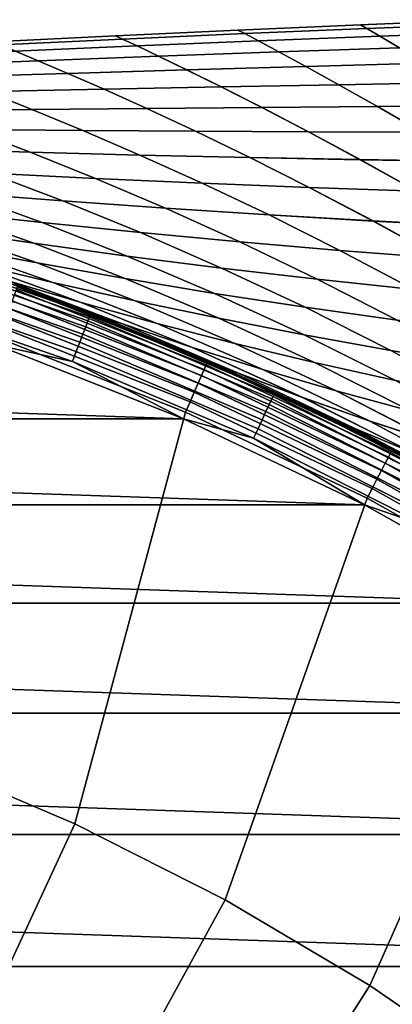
# Model space of a CAD drawing. Header units: metres. Extents: x -24 to 94, y -256 to 25.
# Tile 126 of 195: x 8 to 11, y 17 to 25. Entities that reach past the tile are written whole.
import ezdxf

# ---------------------------------------------------------------- set-up
doc = ezdxf.new("R2010")
doc.units = ezdxf.units.M
doc.layers.add('solid_10_061_003_XXX', color=7, linetype='CONTINUOUS')

msp = doc.modelspace()

# ---------------------------------------------------------------- linework, layer by layer
at = {"layer": 'solid_10_061_003_XXX'}
for points in [[(10.783731, 24.706181, 90.665695), (10.783731, 24.706179, 89.334297), (9.80246, 24.663401, 89.314362), (9.80246, 24.663403, 90.685654)], [(10.836365, 24.675266, 91.994827), (10.783731, 24.706181, 90.665695), (9.80246, 24.663403, 90.685654), (9.857815, 24.63422, 92.054596)], [(10.783731, 24.706179, 89.334297), (10.83637, 24.675259, 88.005074), (9.85782, 24.634214, 87.945328), (9.80246, 24.663401, 89.314362)], [(10.940889, 24.613457, 93.317245), (10.836365, 24.675266, 91.994827), (9.857815, 24.63422, 92.054596), (9.967723, 24.575829, 93.416565)], [(10.83637, 24.675259, 88.005074), (10.940914, 24.613436, 86.682495), (9.967748, 24.575809, 86.583183), (9.85782, 24.634214, 87.945328)], [(11.76514, 24.746016, 90.646179), (11.76514, 24.746012, 89.35379), (10.783731, 24.706179, 89.334297), (10.783731, 24.706181, 90.665695)], [(11.815138, 24.713587, 91.936394), (11.76514, 24.746016, 90.646179), (10.783731, 24.706181, 90.665695), (10.836365, 24.675266, 91.994827)], [(11.76514, 24.746012, 89.35379), (11.815144, 24.713577, 88.063492), (10.83637, 24.675259, 88.005074), (10.783731, 24.706179, 89.334297)], [(11.914451, 24.648783, 93.220161), (11.815138, 24.713587, 91.936394), (10.836365, 24.675266, 91.994827), (10.940889, 24.613457, 93.317245)], [(11.815144, 24.713577, 88.063492), (11.914474, 24.648762, 86.779579), (10.940914, 24.613436, 86.682495), (10.83637, 24.675259, 88.005074)], [(8.821335, 24.617682, 90.706024), (8.821334, 24.61768, 89.294014), (7.840363, 24.569014, 89.273293), (7.840364, 24.569016, 90.726768)], [(8.821334, 24.61768, 89.294014), (8.879501, 24.590441, 87.884346), (7.901427, 24.543936, 87.822235), (7.840363, 24.569014, 89.273293)], [(8.879498, 24.590446, 92.115585), (8.821335, 24.617682, 90.706024), (7.840364, 24.569016, 90.726768), (7.901424, 24.54394, 92.177719)], [(9.80246, 24.663403, 90.685654), (9.80246, 24.663401, 89.314362), (8.821334, 24.61768, 89.294014), (8.821335, 24.617682, 90.706024)], [(9.80246, 24.663401, 89.314362), (9.85782, 24.634214, 87.945328), (8.879501, 24.590441, 87.884346), (8.821334, 24.61768, 89.294014)], [(9.857815, 24.63422, 92.054596), (9.80246, 24.663403, 90.685654), (8.821335, 24.617682, 90.706024), (8.879498, 24.590446, 92.115585)], [(9.967723, 24.575829, 93.416565), (9.857815, 24.63422, 92.054596), (8.879498, 24.590446, 92.115585), (8.994964, 24.535891, 93.517944)], [(9.85782, 24.634214, 87.945328), (9.967748, 24.575809, 86.583183), (8.994988, 24.535875, 86.481812), (8.879501, 24.590441, 87.884346)], [(11.096347, 24.520803, 94.628296), (10.940889, 24.613457, 93.317245), (9.967723, 24.575829, 93.416565), (10.131155, 24.488213, 94.766724)], [(10.940914, 24.613436, 86.682495), (11.096413, 24.520763, 85.371254), (10.131224, 24.488174, 85.232826), (9.967748, 24.575809, 86.583183)], [(12.062191, 24.551716, 94.493027), (11.914451, 24.648783, 93.220161), (10.940889, 24.613457, 93.317245), (11.096347, 24.520803, 94.628296)], [(11.914474, 24.648762, 86.779579), (12.062255, 24.551672, 85.506538), (11.096413, 24.520763, 85.371254), (10.940914, 24.613436, 86.682495)], [(8.994964, 24.535891, 93.517944), (8.879498, 24.590446, 92.115585), (7.901424, 24.54394, 92.177719), (8.022625, 24.493637, 93.621216)], [(8.879501, 24.590441, 87.884346), (8.994988, 24.535875, 86.481812), (8.02265, 24.493624, 86.378548), (7.901427, 24.543936, 87.822235)], [(9.166633, 24.453924, 94.908051), (8.994964, 24.535891, 93.517944), (8.022625, 24.493637, 93.621216), (8.202795, 24.417923, 95.05204)], [(8.994988, 24.535875, 86.481812), (9.166703, 24.45389, 85.091492), (8.202868, 24.417891, 84.947495), (8.02265, 24.493624, 86.378548)], [(10.131155, 24.488213, 94.766724), (9.967723, 24.575829, 93.416565), (8.994964, 24.535891, 93.517944), (9.166633, 24.453924, 94.908051)], [(9.967748, 24.575809, 86.583183), (10.131224, 24.488174, 85.232826), (9.166703, 24.45389, 85.091492), (8.994988, 24.535875, 86.481812)], [(11.30082, 24.397543, 95.922096), (11.096347, 24.520803, 94.628296), (10.131155, 24.488213, 94.766724), (10.346066, 24.371447, 96.098862)], [(11.096413, 24.520763, 85.371254), (11.300943, 24.397474, 84.077278), (10.346194, 24.371382, 83.90049), (10.131224, 24.488174, 85.232826)], [(8.202795, 24.417923, 95.05204), (8.022625, 24.493637, 93.621216), (7.050719, 24.449057, 93.726212), (7.23966, 24.380186, 95.198448)], [(8.02265, 24.493624, 86.378548), (8.202868, 24.417891, 84.947495), (7.239736, 24.380157, 84.801086), (7.050743, 24.449045, 86.273567)], [(9.392332, 24.344433, 96.279396), (9.166633, 24.453924, 94.908051), (8.202795, 24.417923, 95.05204), (8.439643, 24.316471, 96.463379)], [(9.166703, 24.45389, 85.091492), (9.392467, 24.344372, 83.71994), (8.439784, 24.316414, 83.535942), (8.202868, 24.417891, 84.947495)], [(10.346066, 24.371447, 96.098862), (10.131155, 24.488213, 94.766724), (9.166633, 24.453924, 94.908051), (9.392332, 24.344433, 96.279396)], [(10.131224, 24.488174, 85.232826), (10.346194, 24.371382, 83.90049), (9.392467, 24.344372, 83.71994), (9.166703, 24.45389, 85.091492)], [(8.439643, 24.316471, 96.463379), (8.202795, 24.417923, 95.05204), (7.23966, 24.380186, 95.198448), (7.488019, 24.287535, 96.650467)], [(8.202868, 24.417891, 84.947495), (8.439784, 24.316414, 83.535942), (7.488165, 24.287481, 83.348839), (7.239736, 24.380157, 84.801086)], [(10.61007, 24.225626, 97.406372), (10.346066, 24.371447, 96.098862), (9.392332, 24.344433, 96.279396), (9.669537, 24.207291, 97.625023)], [(10.346194, 24.371382, 83.90049), (10.610264, 24.225531, 82.592842), (9.66974, 24.207199, 82.374176), (9.392467, 24.344372, 83.71994)], [(11.552074, 24.243961, 97.19239), (11.30082, 24.397543, 95.922096), (10.346066, 24.371447, 96.098862), (10.61007, 24.225626, 97.406372)], [(11.300943, 24.397474, 84.077278), (11.552258, 24.24386, 82.806854), (10.610264, 24.225531, 82.592842), (10.346194, 24.371382, 83.90049)], [(8.730504, 24.188913, 97.8479), (8.439643, 24.316471, 96.463379), (7.488019, 24.287535, 96.650467), (7.792999, 24.170452, 98.0746)], [(8.439784, 24.316414, 83.535942), (8.730716, 24.188828, 82.151268), (7.793221, 24.170374, 81.924545), (7.488165, 24.287481, 83.348839)], [(9.669537, 24.207291, 97.625023), (9.392332, 24.344433, 96.279396), (8.439643, 24.316471, 96.463379), (8.730504, 24.188913, 97.8479)], [(9.392467, 24.344372, 83.71994), (9.66974, 24.207199, 82.374176), (8.730716, 24.188828, 82.151268), (8.439784, 24.316414, 83.535942)], [(9.995612, 24.042181, 98.939964), (9.669537, 24.207291, 97.625023), (8.730504, 24.188913, 97.8479), (9.072594, 24.03467, 99.200424)], [(9.66974, 24.207199, 82.374176), (9.995867, 24.042065, 81.059189), (9.072862, 24.034559, 80.798698), (8.730716, 24.188828, 82.151268)], [(10.92069, 24.050663, 98.684555), (10.61007, 24.225626, 97.406372), (9.669537, 24.207291, 97.625023), (9.995612, 24.042181, 98.939964)], [(10.610264, 24.225531, 82.592842), (10.920932, 24.050541, 81.314629), (9.995867, 24.042065, 81.059189), (9.66974, 24.207199, 82.374176)], [(11.847787, 24.060171, 98.434731), (11.552074, 24.243961, 97.19239), (10.61007, 24.225626, 97.406372), (10.92069, 24.050663, 98.684555)], [(11.552258, 24.24386, 82.806854), (11.848018, 24.060047, 81.564484), (10.920932, 24.050541, 81.314629), (10.610264, 24.225531, 82.592842)], [(8.151674, 24.028072, 99.465416), (7.792999, 24.170452, 98.0746), (6.857052, 24.151865, 98.304695), (7.232893, 24.022333, 99.734406)], [(7.793221, 24.170374, 81.924545), (8.151955, 24.027969, 80.533684), (7.233186, 24.022236, 80.264664), (6.857284, 24.151793, 81.694427)], [(9.072594, 24.03467, 99.200424), (8.730504, 24.188913, 97.8479), (7.792999, 24.170452, 98.0746), (8.151674, 24.028072, 99.465416)], [(8.730716, 24.188828, 82.151268), (9.072862, 24.034559, 80.798698), (8.151955, 24.027969, 80.533684), (7.793221, 24.170374, 81.924545)], [(10.367748, 23.848465, 100.222572), (9.995612, 24.042181, 98.939964), (9.072594, 24.03467, 99.200424), (9.462939, 23.852818, 100.519218)], [(9.995867, 24.042065, 81.059189), (10.368007, 23.848345, 79.776665), (9.46321, 23.852703, 79.479996), (9.072862, 24.034559, 80.798698)], [(11.275286, 23.84617, 99.931824), (10.92069, 24.050663, 98.684555), (9.995612, 24.042181, 98.939964), (10.367748, 23.848465, 100.222572)], [(10.920932, 24.050541, 81.314629), (11.275532, 23.846045, 80.067436), (10.368007, 23.848345, 79.776665), (9.995867, 24.042065, 81.059189)], [(12.185498, 23.846008, 99.647598), (11.847787, 24.060171, 98.434731), (10.92069, 24.050663, 98.684555), (11.275286, 23.84617, 99.931824)], [(11.848018, 24.060047, 81.564484), (12.185732, 23.845877, 80.351692), (11.275532, 23.846045, 80.067436), (10.920932, 24.050541, 81.314629)], [(8.560912, 23.859156, 100.821114), (8.151674, 24.028072, 99.465416), (7.232893, 24.022333, 99.734406), (7.661719, 23.867409, 101.127625)], [(8.151955, 24.027969, 80.533684), (8.561195, 23.859049, 79.178078), (7.662015, 23.867308, 78.871544), (7.233186, 24.022236, 80.264664)], [(9.462939, 23.852818, 100.519218), (9.072594, 24.03467, 99.200424), (8.151674, 24.028072, 99.465416), (8.560912, 23.859156, 100.821114)], [(9.072862, 24.034559, 80.798698), (9.46321, 23.852703, 79.479996), (8.561195, 23.859049, 79.178078), (8.151955, 24.027969, 80.533684)], [(8.140058, 23.685511, 102.482521), (7.661719, 23.867409, 101.127625), (6.765415, 23.877502, 101.438126), (7.266438, 23.711466, 102.82959)], [(7.662015, 23.867308, 78.871544), (8.140266, 23.685436, 77.516891), (7.266654, 23.711399, 77.169815), (6.765723, 23.877411, 78.56102)], [(9.017405, 23.662476, 102.139946), (8.560912, 23.859156, 100.821114), (7.661719, 23.867409, 101.127625), (8.140058, 23.685511, 102.482521)], [(8.561195, 23.859049, 79.178078), (9.017606, 23.662394, 77.859482), (8.140266, 23.685436, 77.516891), (7.662015, 23.867308, 78.871544)], [(9.898407, 23.642452, 101.802605), (9.462939, 23.852818, 100.519218), (8.560912, 23.859156, 100.821114), (9.017405, 23.662476, 102.139946)], [(9.46321, 23.852703, 79.479996), (9.898602, 23.642363, 78.196838), (9.017606, 23.662394, 77.859482), (8.561195, 23.859049, 79.178078)], [(10.782992, 23.625525, 101.471252), (10.367748, 23.848465, 100.222572), (9.462939, 23.852818, 100.519218), (9.898407, 23.642452, 101.802605)], [(10.368007, 23.848345, 79.776665), (10.783179, 23.625429, 78.528198), (9.898602, 23.642363, 78.196838), (9.46321, 23.852703, 79.479996)], [(11.67109, 23.611784, 101.146652), (11.275286, 23.84617, 99.931824), (10.367748, 23.848465, 100.222572), (10.782992, 23.625525, 101.471252)], [(11.275532, 23.846045, 80.067436), (11.671269, 23.611683, 78.852806), (10.783179, 23.625429, 78.528198), (10.368007, 23.848345, 79.776665)], [(8.662837, 23.475439, 103.794281), (8.140058, 23.685511, 102.482521), (7.266438, 23.711466, 102.82959), (7.814002, 23.517672, 104.17617)], [(8.140266, 23.685436, 77.516891), (8.662913, 23.475405, 76.205452), (7.814078, 23.517645, 75.823563), (7.266654, 23.711399, 77.169815)], [(9.51637, 23.43721, 103.417374), (9.017405, 23.662476, 102.139946), (8.140058, 23.685511, 102.482521), (8.662837, 23.475439, 103.794281)], [(9.017606, 23.662394, 77.859482), (9.516446, 23.43717, 76.582352), (8.662913, 23.475405, 76.205452), (8.140266, 23.685436, 77.516891)], [(10.374504, 23.403088, 103.046333), (9.898407, 23.642452, 101.802605), (9.017405, 23.662476, 102.139946), (9.51637, 23.43721, 103.417374)], [(9.898602, 23.642363, 78.196838), (10.374581, 23.40304, 76.953392), (9.516446, 23.43717, 76.582352), (9.017606, 23.662394, 77.859482)], [(11.237145, 23.373175, 102.68203), (10.782992, 23.625525, 101.471252), (9.898407, 23.642452, 101.802605), (10.374504, 23.403088, 103.046333)], [(10.783179, 23.625429, 78.528198), (11.237222, 23.373121, 77.31768), (10.374581, 23.40304, 76.953392), (9.898602, 23.642363, 78.196838)], [(12.104197, 23.347578, 102.325356), (11.67109, 23.611784, 101.146652), (10.782992, 23.625525, 101.471252), (11.237145, 23.373175, 102.68203)], [(11.671269, 23.611683, 78.852806), (12.104274, 23.347517, 77.674355), (11.237222, 23.373121, 77.31768), (10.783179, 23.625429, 78.528198)], [(8.401782, 23.294706, 105.47097), (7.814002, 23.517672, 104.17617), (6.969954, 23.563801, 104.562164), (7.585396, 23.358118, 105.890022)], [(7.814078, 23.517645, 75.823563), (8.401762, 23.294701, 74.528999), (7.585371, 23.358118, 74.109962), (6.970031, 23.56378, 75.437576)], [(9.224088, 23.236214, 105.056389), (8.662837, 23.475439, 103.794281), (7.814002, 23.517672, 104.17617), (8.401782, 23.294706, 105.47097)], [(8.662913, 23.475405, 76.205452), (9.224073, 23.236206, 74.943558), (8.401762, 23.294701, 74.528999), (7.814078, 23.517645, 75.823563)], [(7.585371, 23.358118, 74.109962), (8.23616, 23.121683, 72.842216), (7.456206, 23.207611, 72.388977), (6.774952, 23.426325, 73.687523)], [(8.236186, 23.121693, 107.157822), (7.585396, 23.358118, 105.890022), (6.774983, 23.426321, 106.312477), (7.456238, 23.207617, 107.611069)], [(10.052194, 23.182766, 104.647293), (9.51637, 23.43721, 103.417374), (8.662837, 23.475439, 103.794281), (9.224088, 23.236214, 105.056389)], [(9.516446, 23.43717, 76.582352), (10.052185, 23.182751, 75.352638), (9.224073, 23.236206, 74.943558), (8.662913, 23.475405, 76.205452)], [(10.885976, 23.13448, 104.24469), (10.374504, 23.403088, 103.046333), (9.51637, 23.43721, 103.417374), (10.052194, 23.182766, 104.647293)], [(10.374581, 23.40304, 76.953392), (10.885973, 23.134459, 75.755226), (10.052185, 23.182751, 75.352638), (9.516446, 23.43717, 76.582352)], [(8.401762, 23.294701, 74.528999), (9.02338, 23.041471, 73.291817), (8.23616, 23.121683, 72.842216), (7.585371, 23.358118, 74.109962)], [(9.0234, 23.041485, 106.708199), (8.401782, 23.294706, 105.47097), (7.585396, 23.358118, 105.890022), (8.236186, 23.121693, 107.157822)], [(11.725307, 23.091476, 103.849594), (11.237145, 23.373175, 102.68203), (10.374504, 23.403088, 103.046333), (10.885976, 23.13448, 104.24469)], [(11.237222, 23.373121, 77.31768), (11.725309, 23.091448, 76.150307), (10.885973, 23.134459, 75.755226), (10.374581, 23.40304, 76.953392)], [(7.456206, 23.207611, 72.388977), (8.167141, 22.956758, 71.155899), (7.427624, 23.065865, 70.672043), (6.683557, 23.299109, 71.933327)], [(8.167131, 22.956781, 108.844093), (7.456238, 23.207617, 107.611069), (6.683595, 23.29911, 108.066742), (7.427619, 23.065884, 109.327965)], [(9.224073, 23.236206, 74.943558), (9.817789, 22.967125, 73.736588), (9.02338, 23.041471, 73.291817), (8.401762, 23.294701, 74.528999)], [(9.817804, 22.967142, 106.263412), (9.224088, 23.236214, 105.056389), (8.401782, 23.294706, 105.47097), (9.0234, 23.041485, 106.708199)], [(8.194878, 22.798494, 110.518486), (7.427619, 23.065884, 109.327965), (6.696924, 23.181185, 109.812973), (7.499813, 22.930664, 111.028809)], [(7.427624, 23.065865, 70.672043), (8.194889, 22.798481, 69.481491), (7.499819, 22.930655, 68.971184), (6.696924, 23.181168, 70.18705)], [(8.23616, 23.121683, 72.842216), (8.915413, 22.854017, 71.637268), (8.167141, 22.956758, 71.155899), (7.456206, 23.207611, 72.388977)], [(8.9154, 22.854042, 108.362709), (8.236186, 23.121693, 107.157822), (7.456238, 23.207617, 107.611069), (8.167131, 22.956781, 108.844093)], [(10.052185, 23.182751, 75.352638), (10.619235, 22.898777, 74.175377), (9.817789, 22.967125, 73.736588), (9.224073, 23.236206, 74.943558)], [(10.619244, 22.8988, 105.8246), (10.052194, 23.182766, 104.647293), (9.224088, 23.236214, 105.056389), (9.817804, 22.967142, 106.263412)], [(10.885973, 23.134459, 75.755226), (11.427552, 22.836565, 74.607033), (10.619235, 22.898777, 74.175377), (10.052185, 23.182751, 75.352638)], [(11.427555, 22.836596, 105.392929), (10.885976, 23.13448, 104.24469), (10.052194, 23.182766, 104.647293), (10.619244, 22.8988, 105.8246)], [(8.210408, 22.551922, 64.205505), (8.03711, 22.614262, 0.5), (6.475122, 23.110014, 0.5), (7.708809, 22.72827, 64.752083)], [(9.02338, 23.041471, 73.291817), (9.672379, 22.757803, 72.114777), (8.915413, 22.854017, 71.637268), (8.23616, 23.121683, 72.842216)], [(9.672359, 22.757833, 107.885185), (9.0234, 23.041485, 106.708199), (8.236186, 23.121693, 107.157822), (8.9154, 22.854042, 108.362709)], [(11.725309, 23.091448, 76.150307), (12.242579, 22.780628, 75.030418), (11.427552, 22.836565, 74.607033), (10.885973, 23.134459, 75.755226)], [(12.242577, 22.780663, 104.969528), (11.725307, 23.091476, 103.849594), (10.885976, 23.13448, 104.24469), (11.427555, 22.836596, 105.392929)], [(8.320992, 22.642649, 112.171394), (7.499813, 22.930664, 111.028809), (6.815267, 23.069483, 111.538696), (7.674418, 22.796978, 112.703529)], [(7.499819, 22.930655, 68.971184), (8.320943, 22.642668, 67.828636), (7.674363, 22.797001, 67.296516), (6.815268, 23.069475, 68.461311)], [(8.900367, 22.673157, 110.009232), (8.167131, 22.956781, 108.844093), (7.427619, 23.065884, 109.327965), (8.194878, 22.798494, 110.518486)], [(8.167141, 22.956758, 71.155899), (8.900383, 22.673138, 69.99073), (8.194889, 22.798481, 69.481491), (7.427624, 23.065865, 70.672043)], [(9.817789, 22.967125, 73.736588), (10.437929, 22.668282, 72.587097), (9.672379, 22.757803, 72.114777), (9.02338, 23.041471, 73.291817)], [(10.437906, 22.668318, 107.412849), (9.817804, 22.967142, 106.263412), (9.0234, 23.041485, 106.708199), (9.672359, 22.757833, 107.885185)], [(7.674363, 22.797001, 67.296516), (8.54811, 22.48266, 66.204857), (7.954061, 22.657494, 65.655914), (7.040185, 22.958235, 66.766685)], [(8.548244, 22.482599, 113.79525), (7.674418, 22.796978, 112.703529), (7.04025, 22.95821, 113.233376), (7.954207, 22.657431, 114.344215)], [(9.616188, 22.554829, 109.502548), (8.9154, 22.854042, 108.362709), (8.167131, 22.956781, 108.844093), (8.900367, 22.673157, 110.009232)], [(8.915413, 22.854017, 71.637268), (9.616209, 22.554806, 70.497406), (8.900383, 22.673138, 69.99073), (8.167141, 22.956758, 71.155899)], [(10.619235, 22.898777, 74.175377), (11.211867, 22.585604, 73.052933), (10.437929, 22.668282, 72.587097), (9.817789, 22.967125, 73.736588)], [(11.211841, 22.585646, 106.946999), (10.619244, 22.8988, 105.8246), (9.817804, 22.967142, 106.263412), (10.437906, 22.668318, 107.412849)], [(7.090832, 22.858688, 0.250378), (8.601789, 22.334026, 0.250378), (8.583824, 22.287382, 0.178874), (7.076023, 22.810949, 0.178874)], [(7.101733, 22.893831, 0.329482), (8.615013, 22.368362, 0.329482), (8.601789, 22.334026, 0.250378), (7.090832, 22.858688, 0.250378)], [(7.108395, 22.915306, 0.413778), (8.623095, 22.389345, 0.413778), (8.615013, 22.368362, 0.329482), (7.101733, 22.893831, 0.329482)], [(7.108395, 22.915306, 0.413778), (8.03711, 22.614262, 0.5), (8.623095, 22.389345, 0.413778)], [(8.979837, 22.495415, 111.638626), (8.194878, 22.798494, 110.518486), (7.499813, 22.930664, 111.028809), (8.320992, 22.642649, 112.171394)], [(8.194889, 22.798481, 69.481491), (8.979796, 22.495432, 68.361397), (8.320943, 22.642668, 67.828636), (7.499819, 22.930655, 68.971184)], [(11.427552, 22.836565, 74.607033), (11.993988, 22.509922, 73.511002), (11.211867, 22.585604, 73.052933), (10.619235, 22.898777, 74.175377)], [(11.993957, 22.50997, 106.488914), (11.427555, 22.836596, 105.392929), (10.619244, 22.8988, 105.8246), (11.211841, 22.585646, 106.946999)], [(7.076023, 22.810949, 0.178874), (8.583824, 22.287382, 0.178874), (8.561666, 22.229851, 0.117146), (7.057757, 22.752064, 0.117146)], [(8.320943, 22.642668, 67.828636), (9.156446, 22.314989, 66.756424), (8.54811, 22.48266, 66.204857), (7.674363, 22.797001, 67.296516)], [(9.156569, 22.31493, 113.243675), (8.320992, 22.642649, 112.171394), (7.674418, 22.796978, 112.703529), (8.548244, 22.482599, 113.79525)], [(9.650826, 22.355476, 111.10685), (8.900367, 22.673157, 110.009232), (8.194878, 22.798494, 110.518486), (8.979837, 22.495415, 111.638626)], [(8.900383, 22.673138, 69.99073), (9.650793, 22.355488, 68.89315), (8.979796, 22.495432, 68.361397), (8.194889, 22.798481, 69.481491)], [(10.342248, 22.443695, 108.999931), (9.672359, 22.757833, 107.885185), (8.9154, 22.854042, 108.362709), (9.616188, 22.554829, 109.502548)], [(9.672379, 22.757803, 72.114777), (10.342273, 22.443666, 71.000008), (9.616209, 22.554806, 70.497406), (8.915413, 22.854017, 71.637268)], [(7.057757, 22.752064, 0.117146), (8.561666, 22.229851, 0.117146), (8.535989, 22.163181, 0.067075), (7.03659, 22.683828, 0.067075)], [(8.210408, 22.551922, 115.794441), (7.708728, 22.728298, 115.247787), (8.03711, 22.614262, 138.890091)], [(8.878371, 22.310247, 115.382111), (7.954207, 22.657431, 114.344215), (7.708728, 22.728298, 115.247787), (8.210408, 22.551922, 115.794441)], [(7.954061, 22.657494, 65.655914), (8.878161, 22.310345, 64.618073), (8.210408, 22.551922, 64.205505), (7.708809, 22.72827, 64.752083)], [(11.078401, 22.339931, 108.502869), (10.437906, 22.668318, 107.412849), (9.672359, 22.757833, 107.885185), (10.342248, 22.443695, 108.999931)], [(10.437929, 22.668282, 72.587097), (11.078429, 22.339897, 71.497055), (10.342273, 22.443666, 71.000008), (9.672379, 22.757803, 72.114777)], [(7.03659, 22.683828, 0.067075), (8.535989, 22.163181, 0.067075), (8.507574, 22.089405, 0.030184), (7.013166, 22.608318, 0.030184)], [(8.54811, 22.48266, 66.204857), (9.432169, 22.124413, 65.183411), (8.878161, 22.310345, 64.618073), (7.954061, 22.657494, 65.655914)], [(9.432364, 22.124315, 114.81675), (8.548244, 22.482599, 113.79525), (7.954207, 22.657431, 114.344215), (8.878371, 22.310247, 115.382111)], [(8.979796, 22.495432, 68.361397), (9.778898, 22.154688, 67.30883), (9.156446, 22.314989, 66.756424), (8.320943, 22.642668, 67.828636)], [(9.779009, 22.154633, 112.691254), (8.979837, 22.495415, 111.638626), (8.320992, 22.642649, 112.171394), (9.156569, 22.31493, 113.243675)], [(10.333827, 22.22303, 110.577721), (9.616188, 22.554829, 109.502548), (8.900367, 22.673157, 110.009232), (9.650826, 22.355476, 111.10685)], [(9.616209, 22.554806, 70.497406), (10.333801, 22.223036, 69.422264), (9.650793, 22.355488, 68.89315), (8.900383, 22.673138, 69.99073)], [(11.824399, 22.24371, 108.012787), (11.211841, 22.585646, 106.946999), (10.437906, 22.668318, 107.412849), (11.078401, 22.339931, 108.502869)], [(11.211867, 22.585604, 73.052933), (11.824432, 22.24367, 71.987129), (11.078429, 22.339897, 71.497055), (10.437929, 22.668282, 72.587097)], [(7.013166, 22.608318, 0.030184), (8.507574, 22.089405, 0.030184), (8.477288, 22.010767, 0.007596), (6.9882, 22.527834, 0.007596)], [(9.532584, 21.946209, 139.150055), (8.012699, 22.545574, 139.150055), (7.994503, 22.494375, 139.223328), (9.510937, 21.896372, 139.223328)], [(9.548568, 21.983009, 139.068146), (8.026134, 22.583378, 139.068146), (8.012699, 22.545574, 139.150055), (9.532584, 21.946209, 139.150055)], [(9.558357, 22.005547, 138.980301), (8.034363, 22.606531, 138.980301), (8.026134, 22.583378, 139.068146), (9.548568, 21.983009, 139.068146)], [(8.034363, 22.606531, 138.980301), (9.558357, 22.005547, 138.980301), (9.561626, 22.013071, 138.890091), (8.03711, 22.614262, 138.890091)], [(8.70908, 22.364077, 116.316772), (8.210408, 22.551922, 115.794441), (8.03711, 22.614262, 138.890091), (9.561626, 22.013071, 138.890091)], [(9.701253, 21.951895, 62.70512), (9.561626, 22.013071, 0.5), (8.03711, 22.614262, 0.5), (8.709018, 22.364101, 63.683247)], [(8.623095, 22.389345, 0.413778), (8.03711, 22.614262, 0.5), (9.561626, 22.013071, 0.5)], [(8.210408, 22.551922, 64.205505), (8.709018, 22.364101, 63.683247), (8.03711, 22.614262, 0.5)], [(8.878161, 22.310345, 64.618073), (8.709018, 22.364101, 63.683247), (8.210408, 22.551922, 64.205505)], [(8.878371, 22.310247, 115.382111), (8.210408, 22.551922, 115.794441), (8.70908, 22.364077, 116.316772)], [(11.02871, 22.09827, 110.052887), (10.342248, 22.443695, 108.999931), (9.616188, 22.554829, 109.502548), (10.333827, 22.22303, 110.577721)], [(10.342273, 22.443666, 71.000008), (11.028691, 22.09827, 69.94709), (10.333801, 22.223036, 69.422264), (9.616209, 22.554806, 70.497406)], [(6.9882, 22.527834, 0.007596), (8.477288, 22.010767, 0.007596), (7.874555, 22.141392)], [(9.510937, 21.896372, 139.223328), (7.994503, 22.494375, 139.223328), (7.972152, 22.431488, 139.285507), (9.484346, 21.835155, 139.285507)], [(9.156446, 22.314989, 66.756424), (10.00241, 21.945726, 65.751694), (9.432169, 22.124413, 65.183411), (8.54811, 22.48266, 66.204857)], [(10.002589, 21.945633, 114.248451), (9.156569, 22.31493, 113.243675), (8.548244, 22.482599, 113.79525), (9.432364, 22.124315, 114.81675)], [(9.650793, 22.355488, 68.89315), (10.415292, 22.00197, 67.860291), (9.778898, 22.154688, 67.30883), (8.979796, 22.495432, 68.361397)], [(10.415392, 22.001919, 112.139771), (9.650826, 22.355476, 111.10685), (8.979837, 22.495415, 111.638626), (9.779009, 22.154633, 112.691254)], [(9.484346, 21.835155, 139.285507), (7.972152, 22.431488, 139.285507), (7.946392, 22.359003, 139.334518), (9.453699, 21.764597, 139.334518)], [(8.623095, 22.389345, 0.413778), (10.099281, 21.763388, 0.413778), (10.089817, 21.742992, 0.329482), (8.615013, 22.368362, 0.329482)], [(8.623095, 22.389345, 0.413778), (9.561626, 22.013071, 0.5), (10.099281, 21.763388, 0.413778)], [(11.735286, 21.98139, 109.533958), (11.078401, 22.339931, 108.502869), (10.342248, 22.443695, 108.999931), (11.02871, 22.09827, 110.052887)], [(11.078429, 22.339897, 71.497055), (11.735273, 21.981384, 70.466003), (11.028691, 22.09827, 69.94709), (10.342273, 22.443666, 71.000008)], [(9.453699, 21.764597, 139.334518), (7.946392, 22.359003, 139.334518), (7.918077, 22.279333, 139.368744), (9.420013, 21.687046, 139.368744)], [(8.601789, 22.334026, 0.250378), (10.074328, 21.709616, 0.250378), (10.053288, 21.664276, 0.178874), (8.583824, 22.287382, 0.178874)], [(8.615013, 22.368362, 0.329482), (10.089817, 21.742992, 0.329482), (10.074328, 21.709616, 0.250378), (8.601789, 22.334026, 0.250378)], [(8.878161, 22.310345, 64.618073), (9.807037, 21.916693, 63.651093), (9.701253, 21.951895, 62.70512), (8.709018, 22.364101, 63.683247)], [(9.701354, 21.951851, 117.294937), (8.70908, 22.364077, 116.316772), (9.561626, 22.013071, 138.890091)], [(8.878371, 22.310247, 115.382111), (8.70908, 22.364077, 116.316772), (9.701354, 21.951851, 117.294937), (9.807286, 21.916569, 116.349121)], [(9.432169, 22.124413, 65.183411), (10.321508, 21.722088, 64.230255), (9.807037, 21.916693, 63.651093), (8.878161, 22.310345, 64.618073)], [(10.321739, 21.721966, 115.769936), (9.432364, 22.124315, 114.81675), (8.878371, 22.310247, 115.382111), (9.807286, 21.916569, 116.349121)], [(9.778898, 22.154688, 67.30883), (10.588664, 21.774509, 66.321007), (10.00241, 21.945726, 65.751694), (9.156446, 22.314989, 66.756424)], [(10.588829, 21.774422, 113.679123), (9.779009, 22.154633, 112.691254), (9.156569, 22.31493, 113.243675), (10.002589, 21.945633, 114.248451)], [(10.333801, 22.223036, 69.422264), (11.065454, 21.857044, 68.409035), (10.415292, 22.00197, 67.860291), (9.650793, 22.355488, 68.89315)], [(11.065544, 21.856998, 111.591011), (10.333827, 22.22303, 110.577721), (9.650826, 22.355476, 111.10685), (10.415392, 22.001919, 112.139771)], [(9.420013, 21.687046, 139.368744), (7.918077, 22.279333, 139.368744), (7.888182, 22.195217, 139.387024), (9.384448, 21.605165, 139.387024)], [(8.561666, 22.229851, 0.117146), (10.027337, 21.608353, 0.117146), (9.997264, 21.543547, 0.067075), (8.535989, 22.163181, 0.067075)], [(8.583824, 22.287382, 0.178874), (10.053288, 21.664276, 0.178874), (10.027337, 21.608353, 0.117146), (8.561666, 22.229851, 0.117146)], [(8.496325, 18.309109, 139.704315), (9.384448, 21.605165, 139.387024), (7.888182, 22.195217, 139.387024), (7.254439, 18.835712, 139.704315)], [(8.535989, 22.163181, 0.067075), (9.997264, 21.543547, 0.067075), (9.963985, 21.471832, 0.030184), (8.507574, 22.089405, 0.030184)], [(10.415292, 22.00197, 67.860291), (11.19071, 21.610987, 66.889427), (10.588664, 21.774509, 66.321007), (9.778898, 22.154688, 67.30883)], [(11.190862, 21.610903, 113.11068), (10.415392, 22.001919, 112.139771), (9.779009, 22.154633, 112.691254), (10.588829, 21.774422, 113.679123)], [(11.028691, 22.09827, 69.94709), (11.729212, 21.720121, 68.95327), (11.065454, 21.857044, 68.409035), (10.333801, 22.223036, 69.422264)], [(11.729291, 21.720083, 111.046761), (11.02871, 22.09827, 110.052887), (10.333827, 22.22303, 110.577721), (11.065544, 21.856998, 111.591011)], [(-9.368113, 21.551994), (-7.874557, 22.141392), (9.368111, 21.551994)], [(-7.874557, 22.141392), (7.874555, 22.141392), (9.368111, 21.551994)], [(8.477288, 22.010767, 0.007596), (9.368111, 21.551994), (7.874555, 22.141392)], [(8.507574, 22.089405, 0.030184), (9.963985, 21.471832, 0.030184), (9.928514, 21.395393, 0.007596), (8.477288, 22.010767, 0.007596)], [(10.00241, 21.945726, 65.751694), (10.854184, 21.534655, 64.812653), (10.321508, 21.722088, 64.230255), (9.432169, 22.124413, 65.183411)], [(10.854398, 21.534536, 115.187523), (10.002589, 21.945633, 114.248451), (9.432364, 22.124315, 114.81675), (10.321739, 21.721966, 115.769936)], [(11.735273, 21.981384, 70.466003), (12.406325, 21.591412, 69.491257), (11.729212, 21.720121, 68.95327), (11.028691, 22.09827, 69.94709)], [(12.406395, 21.591381, 110.508759), (11.735286, 21.98139, 109.533958), (11.02871, 22.09827, 110.052887), (11.729291, 21.720083, 111.046761)], [(8.477288, 22.010767, 0.007596), (9.928514, 21.395393, 0.007596), (9.368111, 21.551994)], [(11.037786, 21.30196, 138.980301), (9.558357, 22.005547, 138.980301), (9.548568, 21.983009, 139.068146), (11.026482, 21.280144, 139.068146)], [(9.558357, 22.005547, 138.980301), (11.037786, 21.30196, 138.980301), (11.041561, 21.309246, 138.890091), (9.561626, 22.013071, 138.890091)], [(10.690723, 21.487402, 118.194504), (9.701354, 21.951851, 117.294937), (9.561626, 22.013071, 138.890091), (11.041561, 21.309246, 138.890091)], [(11.184601, 21.234516, 61.382294), (11.041561, 21.309246, 0.5), (9.561626, 22.013071, 0.5), (10.69067, 21.487429, 61.805523)], [(10.099281, 21.763388, 0.413778), (9.561626, 22.013071, 0.5), (11.041561, 21.309246, 0.5)], [(9.701253, 21.951895, 62.70512), (10.69067, 21.487429, 61.805523), (9.561626, 22.013071, 0.5)], [(11.065454, 21.857044, 68.409035), (11.808329, 21.455378, 67.455055), (11.19071, 21.610987, 66.889427), (10.415292, 22.00197, 67.860291)], [(11.808467, 21.455299, 112.545036), (11.065544, 21.856998, 111.591011), (10.415392, 22.001919, 112.139771), (11.190862, 21.610903, 113.11068)], [(11.008023, 21.24452, 139.150055), (9.532584, 21.946209, 139.150055), (9.510937, 21.896372, 139.223328), (10.983026, 21.196278, 139.223328)], [(11.026482, 21.280144, 139.068146), (9.548568, 21.983009, 139.068146), (9.532584, 21.946209, 139.150055), (11.008023, 21.24452, 139.150055)], [(9.807037, 21.916693, 63.651093), (10.735044, 21.477077, 62.753204), (10.69067, 21.487429, 61.805523), (9.701253, 21.951895, 62.70512)], [(9.807286, 21.916569, 116.349121), (9.701354, 21.951851, 117.294937), (10.690723, 21.487402, 118.194504), (10.735308, 21.476934, 117.247009)], [(10.321508, 21.722088, 64.230255), (11.210887, 21.276087, 63.343761), (10.735044, 21.477077, 62.753204), (9.807037, 21.916693, 63.651093)], [(11.211133, 21.275948, 116.656433), (10.321739, 21.721966, 115.769936), (9.807286, 21.916569, 116.349121), (10.735308, 21.476934, 117.247009)], [(10.588664, 21.774509, 66.321007), (11.404793, 21.354626, 65.39624), (10.854184, 21.534655, 64.812653), (10.00241, 21.945726, 65.751694)], [(11.404991, 21.354513, 114.603912), (10.588829, 21.774422, 113.679123), (10.002589, 21.945633, 114.248451), (10.854398, 21.534536, 115.187523)], [(10.95232, 21.137018, 139.285507), (9.484346, 21.835155, 139.285507), (9.453699, 21.764597, 139.334518), (10.916928, 21.068716, 139.334518)], [(10.983026, 21.196278, 139.223328), (9.510937, 21.896372, 139.223328), (9.484346, 21.835155, 139.285507), (10.95232, 21.137018, 139.285507)], [(10.916928, 21.068716, 139.334518), (9.453699, 21.764597, 139.334518), (9.420013, 21.687046, 139.368744), (10.87803, 20.993645, 139.368744)], [(10.099281, 21.763388, 0.413778), (11.530362, 21.04023, 0.413778), (11.519557, 21.020512, 0.329482), (10.089817, 21.742992, 0.329482)], [(10.099281, 21.763388, 0.413778), (11.041561, 21.309246, 0.5), (11.530362, 21.04023, 0.413778)], [(11.19071, 21.610987, 66.889427), (11.973065, 21.182234, 65.978989), (11.404793, 21.354626, 65.39624), (10.588664, 21.774509, 66.321007)], [(11.973248, 21.182127, 114.021149), (11.190862, 21.610903, 113.11068), (10.588829, 21.774422, 113.679123), (11.404991, 21.354513, 114.603912)], [(10.87803, 20.993645, 139.368744), (9.420013, 21.687046, 139.368744), (9.384448, 21.605165, 139.387024), (10.836959, 20.914381, 139.387024)], [(10.074328, 21.709616, 0.250378), (11.501874, 20.988245, 0.250378), (11.477853, 20.944412, 0.178874), (10.053288, 21.664276, 0.178874)], [(10.089817, 21.742992, 0.329482), (11.519557, 21.020512, 0.329482), (11.501874, 20.988245, 0.250378), (10.074328, 21.709616, 0.250378)], [(10.854184, 21.534655, 64.812653), (11.706898, 21.082052, 63.937805), (11.210887, 21.276087, 63.343761), (10.321508, 21.722088, 64.230255)], [(11.707126, 21.081919, 116.06237), (10.854398, 21.534536, 115.187523), (10.321739, 21.721966, 115.769936), (11.211133, 21.275948, 116.656433)], [(9.700266, 17.700729, 139.704315), (10.836959, 20.914381, 139.387024), (9.384448, 21.605165, 139.387024), (8.496325, 18.309109, 139.704315)], [(10.027337, 21.608353, 0.117146), (11.448224, 20.890345, 0.117146), (11.413889, 20.827694, 0.067075), (9.997264, 21.543547, 0.067075)], [(10.053288, 21.664276, 0.178874), (11.477853, 20.944412, 0.178874), (11.448224, 20.890345, 0.117146), (10.027337, 21.608353, 0.117146)], [(-10.817919, 20.861986), (-9.368113, 21.551994), (10.817918, 20.861988)], [(-9.368113, 21.551994), (9.368111, 21.551994), (10.817918, 20.861988)], [(9.928514, 21.395393, 0.007596), (10.817918, 20.861988), (9.368111, 21.551994)], [(9.997264, 21.543547, 0.067075), (11.413889, 20.827694, 0.067075), (11.375895, 20.758362, 0.030184), (9.963985, 21.471832, 0.030184)], [(11.404793, 21.354626, 65.39624), (12.222754, 20.895212, 64.53318), (11.706898, 21.082052, 63.937805), (10.854184, 21.534655, 64.812653)], [(12.222965, 20.895084, 115.46698), (11.404991, 21.354513, 114.603912), (10.854398, 21.534536, 115.187523), (11.707126, 21.081919, 116.06237)], [(9.963985, 21.471832, 0.030184), (11.375895, 20.758362, 0.030184), (11.335398, 20.684464, 0.007596), (9.928514, 21.395393, 0.007596)], [(10.735044, 21.477077, 62.753204), (11.656533, 20.992037, 61.922646), (11.184601, 21.234516, 61.382294), (10.69067, 21.487429, 61.805523)], [(11.184623, 21.234505, 118.617714), (10.690723, 21.487402, 118.194504), (11.041561, 21.309246, 138.890091)], [(11.656793, 20.991886, 118.07756), (10.735308, 21.476934, 117.247009), (10.690723, 21.487402, 118.194504), (11.184623, 21.234505, 118.617714)], [(11.210887, 21.276087, 63.343761), (12.095064, 20.78681, 62.52232), (11.656533, 20.992037, 61.922646), (10.735044, 21.477077, 62.753204)], [(12.095305, 20.786665, 117.477867), (11.211133, 21.275948, 116.656433), (10.735308, 21.476934, 117.247009), (11.656793, 20.991886, 118.07756)], [(9.928514, 21.395393, 0.007596), (11.335398, 20.684464, 0.007596), (10.817918, 20.861988)], [(12.465752, 20.499056, 138.980301), (11.037786, 21.30196, 138.980301), (11.026482, 21.280144, 139.068146), (12.452985, 20.478062, 139.068146)], [(11.037786, 21.30196, 138.980301), (12.465752, 20.499056, 138.980301), (12.470015, 20.506065, 138.890091), (11.041561, 21.309246, 138.890091)], [(12.432138, 20.443781, 139.150055), (11.008023, 21.24452, 139.150055), (10.983026, 21.196278, 139.223328), (12.403907, 20.397356, 139.223328)], [(12.452985, 20.478062, 139.068146), (11.026482, 21.280144, 139.068146), (11.008023, 21.24452, 139.150055), (12.432138, 20.443781, 139.150055)], [(12.369228, 20.34033, 139.285507), (10.95232, 21.137018, 139.285507), (10.916928, 21.068716, 139.334518), (12.329259, 20.274603, 139.334518)], [(12.403907, 20.397356, 139.223328), (10.983026, 21.196278, 139.223328), (10.95232, 21.137018, 139.285507), (12.369228, 20.34033, 139.285507)], [(12.329259, 20.274603, 139.334518), (10.916928, 21.068716, 139.334518), (10.87803, 20.993645, 139.368744), (12.285327, 20.20236, 139.368744)], [(12.285327, 20.20236, 139.368744), (10.87803, 20.993645, 139.368744), (10.836959, 20.914381, 139.387024), (12.238943, 20.126085, 139.387024)], [(10.860883, 17.013296, 139.704315), (12.238943, 20.126085, 139.387024), (10.836959, 20.914381, 139.387024), (9.700266, 17.700729, 139.704315)], [(-12.217331, 20.07453), (-10.817919, 20.861986), (12.21733, 20.074532)], [(-10.817919, 20.861986), (10.817918, 20.861988), (12.21733, 20.074532)], [(11.335398, 20.684464, 0.007596), (12.21733, 20.074532), (10.817918, 20.861988)], [(11.972992, 16.249876, 139.704315), (13.583864, 19.243952, 139.387024), (12.238943, 20.126085, 139.387024), (10.860883, 17.013296, 139.704315)], [(-13.559592, 19.19342), (-12.217331, 20.07453), (13.559591, 19.193422)], [(-12.217331, 20.07453), (12.21733, 20.074532), (13.559591, 19.193422)], [(-14.838633, 18.222647), (-13.559592, 19.19342), (14.838631, 18.222649)], [(-13.559592, 19.19342), (13.559591, 19.193422), (14.838631, 18.222649)], [(8.496325, 18.309109, 139.704315), (7.254439, 18.835712, 139.704315), (6.037329, 15.675559, 139.907593), (7.070858, 15.237305, 139.907593)], [(9.700266, 17.700729, 139.704315), (8.496325, 18.309109, 139.704315), (7.070858, 15.237305, 139.907593), (8.072808, 14.730997, 139.907593)], [(-16.048237, 17.166946), (-14.838633, 18.222647), (16.048237, 17.166948)], [(-14.838633, 18.222647), (14.838631, 18.222649), (16.048237, 17.166948)], [(10.860883, 17.013296, 139.704315), (9.700266, 17.700729, 139.704315), (8.072808, 14.730997, 139.907593), (9.038702, 14.158896, 139.907593)], [(-17.182989, 16.031057), (-16.048237, 17.166946), (17.182987, 16.031057)], [(-16.048237, 17.166946), (16.048237, 17.166948), (17.182987, 16.031057)], [(11.972992, 16.249876, 139.704315), (10.860883, 17.013296, 139.704315), (9.038702, 14.158896, 139.907593), (9.964228, 13.52356, 139.907593)]]:
    msp.add_3dface(points, dxfattribs=at)

doc.saveas('drawing.dxf')
